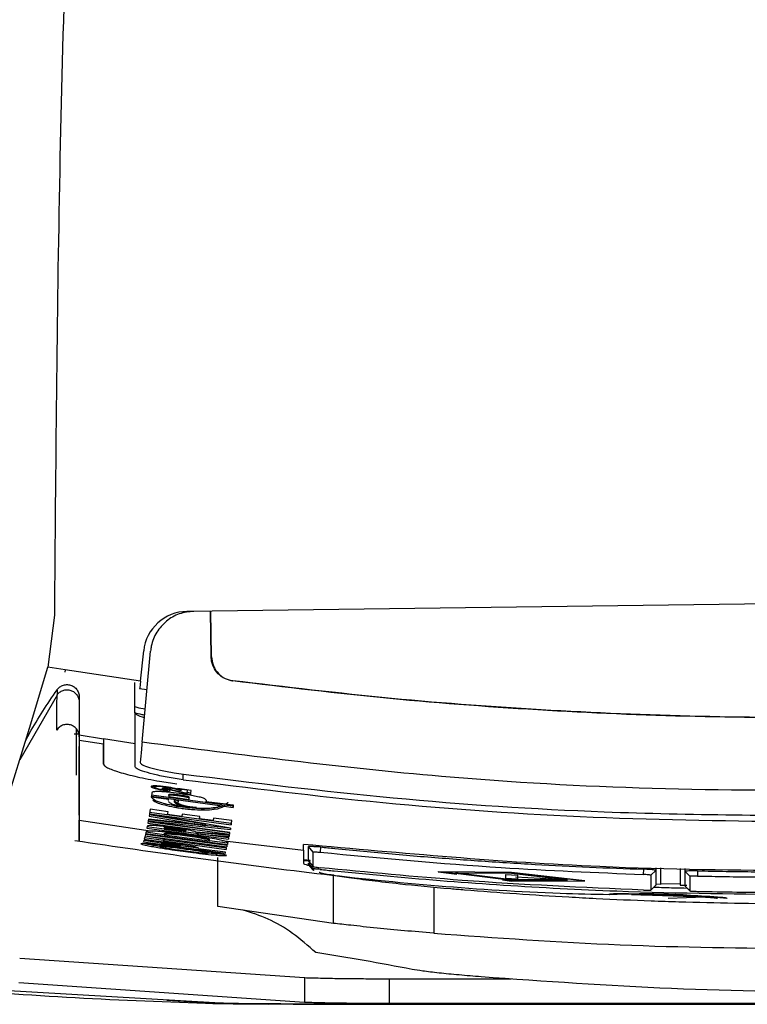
# Model space of a CAD drawing. Extents: x 106 to 315, y 19 to 260.
# Tile 101 of 132: x 200.43 to 208.93, y 204.66 to 216.15. Entities that reach past the tile are written whole.
import ezdxf

# ---------------------------------------------------------------- set-up
doc = ezdxf.new("R2010")
doc.units = 0
doc.layers.get('0').update_dxf_attribs({"linetype": 'CONTINUOUS'})

msp = doc.modelspace()

# ---------------------------------------------------------------- linework, layer by layer
at = {"color": 7, "linetype": 'CONTINUOUS'}
for p, q in [((218.12, 209.45), (202.384, 209.244)), ((200.762, 208.593), (200.841, 209.2)), ((202.668, 208.712), (202.66, 209.248)), ((202.671, 208.715), (202.664, 209.248)), ((201.841, 208.43), (201.879, 208.784)), ((201.86, 207.717), (201.959, 208.779)), ((202.671, 208.715), (202.668, 208.712)), ((200.547, 207.88), (200.761, 208.593)), ((200.962, 208.562), (200.761, 208.593)), ((201.841, 208.43), (200.962, 208.562)), ((201.779, 207.699), (201.776, 208.413)), ((202.917, 208.432), (202.92, 208.435)), ((200.867, 208.267), (200.432, 207.511)), ((200.867, 208.328), (200.867, 208.267)), ((201.126, 208.245), (201.126, 207.803)), ((201.126, 208.245), (201.126, 208.184)), ((201.917, 208.328), (201.832, 208.34)), ((200.269, 206.987), (200.547, 207.88)), ((201.069, 207.814), (201.109, 207.814)), ((201.109, 207.814), (201.115, 207.813)), ((201.126, 207.803), (201.408, 207.758)), ((201.126, 207.803), (201.126, 207.742)), ((201.126, 207.78), (201.126, 207.665)), ((201.126, 207.742), (201.408, 207.697)), ((201.408, 207.758), (201.408, 207.757)), ((201.408, 207.758), (201.408, 207.697)), ((201.408, 207.757), (201.409, 207.462)), ((201.779, 207.699), (201.408, 207.757)), ((201.409, 207.467), (201.408, 207.697)), ((201.78, 207.431), (201.779, 207.699)), ((201.409, 207.462), (201.409, 207.467)), ((201.974, 207.124), (201.969, 207.085)), ((202.796, 206.986), (201.969, 207.099)), ((202.007, 207.207), (202.007, 207.192)), ((202.115, 207.181), (202.115, 207.172)), ((202.134, 207.179), (202.134, 207.174)), ((202.134, 207.173), (202.134, 207.173)), ((202.153, 207.164), (202.134, 207.167)), ((202.139, 207.156), (202.141, 207.167)), ((202.14, 207.178), (202.14, 207.173)), ((202.141, 207.172), (202.141, 207.167)), ((202.18, 207.161), (202.153, 207.164)), ((202.153, 207.164), (202.153, 207.15)), ((202.153, 207.15), (202.18, 207.146)), ((202.162, 207.169), (202.165, 207.168)), ((202.165, 207.174), (202.165, 207.168)), ((202.172, 207.096), (202.172, 207.101)), ((202.172, 207.101), (202.172, 207.086)), ((202.172, 207.096), (202.172, 207.082)), ((202.181, 207.171), (202.18, 207.161)), ((202.18, 207.146), (202.182, 207.164)), ((202.18, 207.161), (202.18, 207.146)), ((202.182, 207.17), (202.182, 207.164)), ((202.182, 207.164), (202.427, 207.107)), ((202.2, 207.166), (202.387, 207.122)), ((202.2, 207.166), (202.2, 207.166)), ((202.314, 207.15), (202.25, 207.167)), ((202.276, 207.176), (202.275, 207.168)), ((202.432, 207.154), (202.276, 207.176)), ((202.276, 207.175), (202.314, 207.164)), ((202.296, 207.103), (202.296, 207.088)), ((202.314, 207.164), (202.315, 207.17)), ((202.316, 207.165), (202.314, 207.15)), ((202.314, 207.164), (202.314, 207.15)), ((202.316, 207.17), (202.316, 207.165)), ((202.391, 207.155), (202.316, 207.165)), ((202.387, 207.122), (202.391, 207.155)), ((202.427, 207.122), (202.388, 207.131)), ((202.391, 207.16), (202.391, 207.155)), ((202.427, 207.107), (202.432, 207.154)), ((202.43, 207.154), (202.427, 207.122)), ((202.427, 207.122), (202.427, 207.107)), ((202.168, 207.048), (201.968, 207.076)), ((201.968, 207.076), (201.97, 207.071)), ((201.969, 207.085), (202.796, 206.972)), ((202.166, 207.048), (202.166, 207.036)), ((202.168, 207.036), (202.168, 207.048)), ((202.172, 207.086), (202.172, 207.082)), ((202.172, 207.082), (202.41, 207.049)), ((202.281, 207.032), (202.238, 207.038)), ((202.266, 207.009), (202.266, 206.995)), ((202.28, 207.032), (202.28, 207.017)), ((202.283, 207.017), (202.281, 207.032)), ((202.41, 207.049), (202.41, 207.053)), ((202.61, 207.022), (202.611, 207.037)), ((202.61, 207.036), (202.61, 207.022)), ((202.838, 206.992), (202.61, 207.022)), ((202.796, 206.986), (202.796, 206.972)), ((202.82, 206.983), (202.796, 206.976)), ((202.923, 206.97), (202.82, 206.983)), ((202.82, 206.983), (202.82, 206.968)), ((202.848, 207), (202.848, 206.991)), ((202.926, 206.981), (202.848, 206.991)), ((202.86, 207.011), (202.857, 207.01)), ((202.86, 207.011), (202.86, 207.01)), ((202.923, 206.955), (202.926, 206.981)), ((202.924, 206.981), (202.923, 206.97)), ((201.946, 206.876), (201.942, 206.853)), ((202.473, 206.778), (201.942, 206.867)), ((202.894, 206.714), (201.946, 206.876)), ((201.955, 206.933), (201.947, 206.882)), ((202.9, 206.768), (201.947, 206.897)), ((201.947, 206.882), (202.9, 206.753)), ((202.163, 206.903), (201.955, 206.933)), ((202.159, 206.874), (202.163, 206.903)), ((202.161, 206.903), (202.159, 206.888)), ((202.159, 206.888), (202.159, 206.874)), ((202.325, 206.851), (202.159, 206.874)), ((202.262, 206.969), (202.262, 206.955)), ((202.329, 206.878), (202.325, 206.851)), ((202.533, 206.851), (202.329, 206.878)), ((202.82, 206.968), (202.923, 206.955)), ((202.923, 206.97), (202.923, 206.955)), ((201.126, 206.858), (201.126, 206.562)), ((201.127, 206.808), (201.981, 206.679)), ((201.932, 206.791), (201.928, 206.772)), ((202.882, 206.657), (201.928, 206.786)), ((201.928, 206.772), (202.882, 206.643)), ((202.885, 206.662), (201.932, 206.791)), ((201.936, 206.818), (201.933, 206.797)), ((202.891, 206.713), (201.933, 206.811)), ((201.933, 206.797), (202.891, 206.699)), ((202.472, 206.758), (201.936, 206.818)), ((201.942, 206.853), (202.473, 206.764)), ((202.473, 206.778), (202.473, 206.764)), ((202.529, 206.823), (202.533, 206.851)), ((202.531, 206.851), (202.529, 206.838)), ((202.529, 206.838), (202.529, 206.823)), ((202.691, 206.802), (202.529, 206.823)), ((202.601, 206.758), (202.601, 206.744)), ((202.695, 206.831), (202.691, 206.802)), ((202.908, 206.804), (202.695, 206.831)), ((202.9, 206.753), (202.908, 206.804)), ((202.906, 206.804), (202.9, 206.768)), ((202.9, 206.768), (202.9, 206.753)), ((202.85, 206.51), (201.897, 206.64)), ((201.9, 206.639), (201.897, 206.625)), ((202.854, 206.51), (201.9, 206.639)), ((202.12, 206.636), (201.903, 206.665)), ((201.906, 206.664), (201.903, 206.651)), ((201.903, 206.651), (202.857, 206.521)), ((201.921, 206.732), (201.917, 206.713)), ((202.325, 206.672), (201.917, 206.727)), ((201.917, 206.713), (202.87, 206.583)), ((202.003, 206.678), (201.981, 206.679)), ((202.119, 206.715), (202.12, 206.718)), ((202.119, 206.715), (202.119, 206.7)), ((202.12, 206.704), (202.119, 206.7)), ((202.119, 206.7), (202.371, 206.665)), ((202.12, 206.718), (202.12, 206.704)), ((202.12, 206.65), (202.12, 206.652)), ((202.12, 206.652), (202.12, 206.638)), ((202.12, 206.65), (202.12, 206.635)), ((202.12, 206.638), (202.12, 206.635)), ((202.12, 206.635), (202.647, 206.564)), ((202.254, 206.71), (202.254, 206.696)), ((202.371, 206.669), (202.371, 206.684)), ((202.371, 206.665), (202.371, 206.669)), ((202.87, 206.598), (202.371, 206.666)), ((202.88, 206.635), (202.492, 206.667)), ((202.876, 206.629), (202.5, 206.663)), ((202.5, 206.663), (202.5, 206.648)), ((202.873, 206.6), (202.5, 206.648)), ((202.5, 206.648), (202.876, 206.615)), ((202.876, 206.615), (202.88, 206.635)), ((202.878, 206.635), (202.876, 206.629)), ((202.882, 206.643), (202.885, 206.662)), ((202.882, 206.657), (202.882, 206.643)), ((202.891, 206.699), (202.894, 206.714)), ((202.891, 206.713), (202.891, 206.699)), ((202.084, 206.538), (201.876, 206.567)), ((201.88, 206.564), (201.876, 206.552)), ((201.876, 206.552), (202.829, 206.422)), ((201.895, 206.618), (201.886, 206.585)), ((201.886, 206.585), (202.111, 206.553)), ((202.111, 206.567), (201.89, 206.599)), ((202.12, 206.586), (201.895, 206.618)), ((201.897, 206.625), (202.85, 206.496)), ((202.084, 206.547), (202.085, 206.549)), ((202.084, 206.547), (202.084, 206.533)), ((202.085, 206.535), (202.084, 206.533)), ((202.084, 206.533), (202.309, 206.501)), ((202.085, 206.549), (202.085, 206.535)), ((202.114, 206.577), (202.111, 206.567)), ((202.111, 206.567), (202.111, 206.553)), ((202.111, 206.553), (202.114, 206.563)), ((202.114, 206.577), (202.114, 206.563)), ((202.114, 206.563), (202.842, 206.465)), ((202.118, 206.575), (202.12, 206.586)), ((202.118, 206.586), (202.118, 206.575)), ((202.846, 206.478), (202.118, 206.575)), ((202.388, 206.633), (202.388, 206.619)), ((202.647, 206.564), (202.648, 206.566)), ((202.857, 206.536), (202.647, 206.564)), ((202.648, 206.567), (202.648, 206.581)), ((202.791, 206.569), (202.776, 206.573)), ((202.791, 206.569), (203.745, 206.457)), ((202.86, 206.551), (202.857, 206.536)), ((202.857, 206.521), (202.86, 206.537)), ((202.857, 206.536), (202.857, 206.521)), ((202.87, 206.583), (202.873, 206.6)), ((202.871, 206.6), (202.87, 206.598)), ((202.87, 206.598), (202.87, 206.583)), ((202.876, 206.629), (202.876, 206.615)), ((203.745, 206.457), (203.745, 206.524)), ((202.066, 206.499), (201.988, 206.512)), ((201.988, 206.512), (201.988, 206.497)), ((202.066, 206.513), (202.066, 206.498)), ((202.066, 206.513), (202.066, 206.499)), ((202.518, 206.479), (202.306, 206.508)), ((202.309, 206.501), (202.31, 206.503)), ((202.31, 206.504), (202.31, 206.518)), ((202.518, 206.473), (202.519, 206.477)), ((202.833, 206.432), (202.518, 206.473)), ((202.625, 206.422), (202.625, 206.437)), ((202.8, 206.407), (202.726, 206.412)), ((202.726, 206.412), (202.726, 206.398)), ((202.829, 206.422), (202.833, 206.432)), ((202.829, 206.432), (202.829, 206.422)), ((202.842, 206.479), (202.842, 206.465)), ((202.842, 206.465), (202.846, 206.478)), ((202.85, 206.496), (202.854, 206.51)), ((202.85, 206.51), (202.85, 206.496)), ((203.745, 206.457), (203.745, 206.303)), ((203.859, 206.434), (203.802, 206.497)), ((203.945, 206.493), (203.939, 206.432)), ((202.746, 205.797), (202.746, 206.369)), ((203.823, 206.337), (203.745, 206.344)), ((203.825, 206.327), (203.745, 206.333)), ((203.802, 206.327), (203.859, 206.264)), ((203.802, 206.327), (203.859, 206.264)), ((203.802, 206.299), (203.802, 206.306)), ((203.802, 206.299), (203.859, 206.236)), ((203.802, 206.288), (203.802, 206.299)), ((203.859, 206.225), (203.802, 206.288)), ((203.802, 206.288), (203.806, 206.283)), ((203.871, 206.219), (203.859, 206.225)), ((205.317, 206.206), (206.174, 206.199)), ((205.317, 206.206), (205.317, 206.203)), ((205.57, 206.181), (205.317, 206.204)), ((206.174, 206.196), (205.317, 206.203)), ((205.317, 206.203), (205.534, 206.176)), ((206.174, 206.108), (205.519, 206.19)), ((206.174, 206.183), (205.519, 206.187)), ((205.519, 206.187), (206.174, 206.106)), ((206.174, 206.199), (207.031, 206.099)), ((206.174, 206.199), (206.174, 206.196)), ((207.031, 206.096), (206.174, 206.196)), ((206.829, 206.106), (206.174, 206.183)), ((207.715, 206.172), (207.717, 206.233)), ((207.86, 206.218), (207.802, 206.163)), ((207.86, 206.249), (207.86, 206.218)), ((207.917, 206.054), (207.917, 206.25)), ((208.145, 206.243), (208.145, 206.047)), ((208.202, 206.208), (208.202, 206.242)), ((208.26, 206.15), (208.202, 206.208)), ((208.345, 206.215), (208.344, 206.154)), ((204.095, 205.601), (204.095, 206.173)), ((206.07, 206.108), (206.174, 206.095)), ((206.102, 206.171), (206.245, 206.162)), ((206.102, 206.171), (206.102, 206.169)), ((206.102, 206.169), (206.102, 206.126)), ((206.245, 206.16), (206.102, 206.169)), ((206.245, 206.118), (206.102, 206.126)), ((206.829, 206.108), (206.174, 206.108)), ((206.174, 206.108), (206.174, 206.106)), ((206.174, 206.106), (206.829, 206.106)), ((206.174, 206.095), (207.031, 206.096)), ((206.654, 206.117), (206.222, 206.139)), ((206.245, 206.162), (206.245, 206.16)), ((206.245, 206.16), (206.245, 206.118)), ((207.031, 206.099), (207.031, 206.096)), ((208.145, 206.057), (207.917, 206.063)), ((207.802, 205.99), (207.86, 206.046)), ((207.802, 205.99), (207.86, 206.046)), ((207.917, 206.054), (207.86, 206.057)), ((208.145, 206.047), (208.221, 206.046)), ((208.202, 206.036), (208.26, 205.977)), ((207.312, 205.939), (207.312, 205.935)), ((208.431, 205.907), (207.574, 205.936)), ((208.431, 205.907), (208.002, 205.892)), ((208.431, 205.908), (208.431, 205.907)), ((208.693, 205.891), (208.693, 205.893)), ((204.095, 205.601), (202.746, 205.797)), ((200.431, 205.194), (203.756, 204.967)), ((200.422, 204.909), (203.756, 204.682)), ((203.756, 204.967), (203.756, 204.682)), ((204.746, 204.955), (206.168, 204.955)), ((204.746, 204.955), (204.746, 204.669)), ((202.775, 204.668), (199.554, 204.855)), ((202.149, 204.704), (202.613, 204.675)), ((202.613, 204.675), (202.8, 204.668)), ((202.8, 204.668), (202.841, 204.667)), ((203.624, 204.658), (210.269, 204.658)), ((210.269, 204.659), (203.641, 204.659)), ((204.746, 204.669), (210.269, 204.669))]:
    msp.add_line(p, q, dxfattribs=at)
at = {"color": 8, "linetype": 'CONTINUOUS'}
for p, q in [((200.962, 208.562), (200.959, 208.535)), ((201.115, 207.834), (201.115, 207.813)), ((202.34, 207.279), (202.34, 207.345)), ((205.265, 206.022), (205.265, 205.486)), ((202.775, 204.668), (202.775, 204.669))]:
    msp.add_line(p, q, dxfattribs=at)
at = {"color": 7, "linetype": 'CONTINUOUS', "flags": 128}
for points in [[(201.841, 208.43), (201.833, 208.35), (201.832, 208.34)], [(210.269, 204.656), (206.93, 204.656), (203.591, 204.656)]]:
    msp.add_lwpolyline(points, dxfattribs=at)
at = {"color": 7, "linetype": 'CONTINUOUS'}
for centre, radius, start, end in [((202.39, 208.73), 0.514, 90.75, 173.9618), ((207.725, 197.302), 8.643, 83.5685, 92.679)]:
    msp.add_arc(centre, radius, start, end, dxfattribs=at)
for points, knots in [([(200.269, 207.598), (200.269, 208.089), (200.268, 209.116), (200.266, 210.701), (200.266, 212.344), (200.268, 213.954), (200.274, 215.669), (200.286, 217.187), (200.304, 218.641), (200.323, 219.859), (200.351, 221.176), (200.386, 222.474), (200.427, 223.74), (200.461, 224.557), (200.477, 224.951)], [0, 0, 0, 0, 0.087078, 0.182182, 0.279069, 0.375116, 0.46266, 0.57664, 0.636918, 0.712584, 0.785178, 0.861783, 0.933388, 1, 1, 1, 1]), ([(200.841, 209.2), (200.854, 210.928), (200.881, 214.36), (201.045, 219.468), (201.242, 222.844), (201.34, 224.519)], [0, 0, 0, 0, 0.338255, 0.671539, 1, 1, 1, 1]), ([(202.464, 209.245), (202.406, 209.239), (202.291, 209.226), (202.139, 209.136), (202.024, 209.005), (201.971, 208.877), (201.961, 208.799), (201.959, 208.779)], [0, 0, 0, 0, 0.228515, 0.457001, 0.686326, 0.917121, 1, 1, 1, 1]), ([(202.917, 208.432), (202.886, 208.44), (202.823, 208.454), (202.745, 208.514), (202.69, 208.593), (202.67, 208.664), (202.668, 208.704), (202.668, 208.712)], [0, 0, 0, 0, 0.234714, 0.469406, 0.70476, 0.941344, 1, 1, 1, 1]), ([(202.671, 208.715), (202.675, 208.682), (202.682, 208.618), (202.732, 208.533), (202.806, 208.47), (202.874, 208.442), (202.913, 208.436), (202.92, 208.435)], [0, 0, 0, 0, 0.236105, 0.472207, 0.708304, 0.944401, 1, 1, 1, 1]), ([(217.608, 208.627), (217.008, 208.539), (215.808, 208.364), (213.995, 208.181), (212.174, 208.057), (210.337, 207.998), (208.489, 208.004), (206.631, 208.078), (204.773, 208.214), (203.538, 208.361), (202.92, 208.435)], [0, 0, 0, 0, 0.1234224, 0.2468448, 0.3708811, 0.4949173, 0.6208617, 0.7468062, 0.8734031, 1, 1, 1, 1]), ([(200.867, 208.328), (200.877, 208.34), (200.898, 208.365), (200.943, 208.386), (200.991, 208.392), (201.038, 208.382), (201.079, 208.356), (201.11, 208.318), (201.125, 208.279), (201.126, 208.254), (201.126, 208.245)], [0, 0, 0, 0, 0.133234, 0.266504, 0.398177, 0.530174, 0.660365, 0.794313, 0.926775, 1, 1, 1, 1]), ([(210.271, 208.005), (209.659, 208.003), (208.433, 208), (206.593, 208.078), (204.752, 208.213), (203.529, 208.359), (202.917, 208.432)], [0, 0, 0, 0, 0.24921, 0.498733, 0.749207, 1, 1, 1, 1]), ([(200.505, 207.745), (200.519, 207.771), (200.628, 207.972), (200.755, 208.163), (200.867, 208.328)], [0, 0, 0, 0, 0.129398, 1, 1, 1, 1]), ([(200.864, 207.859), (200.864, 207.932), (200.865, 208.073), (200.867, 208.155), (200.867, 208.267), (200.867, 208.267)], [0, 0, 0, 0, 0.5174795, 0.9999939, 1, 1, 1, 1]), ([(200.867, 208.267), (200.876, 208.279), (200.896, 208.302), (200.937, 208.323), (200.982, 208.331), (201.028, 208.324), (201.069, 208.303), (201.101, 208.271), (201.122, 208.23), (201.125, 208.199), (201.126, 208.184)], [0, 0, 0, 0, 0.125093, 0.249781, 0.374807, 0.499611, 0.624615, 0.749521, 0.874385, 1, 1, 1, 1]), ([(201.896, 208.102), (201.863, 208.108), (201.817, 208.117), (201.786, 208.126), (201.777, 208.128)], [0, 0, 0, 0, 0.720605, 1, 1, 1, 1]), ([(201.887, 208.003), (201.879, 208.005), (201.826, 208.02), (201.785, 208.042), (201.78, 208.057), (201.778, 208.063)], [0, 0, 0, 0, 0.094453, 0.652703, 1, 1, 1, 1]), ([(201.126, 207.78), (201.125, 207.797), (201.122, 207.829), (201.097, 207.873), (201.06, 207.906), (201.014, 207.924), (200.966, 207.926), (200.919, 207.912), (200.885, 207.888), (200.87, 207.867), (200.864, 207.859)], [0, 0, 0, 0, 0.133069, 0.266162, 0.39868, 0.530023, 0.660283, 0.790032, 0.920047, 1, 1, 1, 1]), ([(201.093, 207.62), (201.094, 207.689), (201.094, 207.759), (201.094, 207.871), (201.094, 207.872)], [0, 0, 0, 0, 0.9899778, 1, 1, 1, 1]), ([(201.126, 207.742), (201.126, 207.541), (201.126, 207.14), (201.126, 206.919), (201.126, 206.808)], [0, 0, 0, 0, 0.499603, 1, 1, 1, 1]), ([(201.86, 207.717), (201.858, 207.689), (201.85, 207.606), (201.843, 207.53), (201.838, 207.479)], [0, 0, 0, 0, 0.338713, 1, 1, 1, 1]), ([(210.282, 207.151), (209.46, 207.152), (207.817, 207.153), (205.003, 207.313), (203.024, 207.567), (201.86, 207.717)], [0, 0, 0, 0, 0.291747, 0.583494, 1, 1, 1, 1]), ([(201.093, 207.33), (201.093, 207.339), (201.093, 207.359), (201.094, 207.366), (201.094, 207.394), (201.094, 207.432), (201.094, 207.482), (201.094, 207.543), (201.093, 207.594), (201.093, 207.62)], [0, 0, 0, 0, 0.137138, 0.281083, 0.424995, 0.569097, 0.713451, 0.85708, 1, 1, 1, 1]), ([(201.126, 207.101), (201.126, 207.175), (201.126, 207.321), (201.126, 207.551), (201.126, 207.665)], [0, 0, 0, 0, 0.502504, 1, 1, 1, 1]), ([(201.409, 207.462), (201.411, 207.456), (201.416, 207.443), (201.453, 207.419), (201.511, 207.394), (201.591, 207.367), (201.688, 207.34), (201.802, 207.312), (201.929, 207.286), (202.083, 207.257), (202.199, 207.24), (202.267, 207.23)], [0, 0, 0, 0, 0.106235, 0.212462, 0.3186796, 0.4248962, 0.5311074, 0.6373191, 0.7435331, 0.8497505, 1, 1, 1, 1]), ([(201.838, 207.479), (201.843, 207.471), (201.854, 207.455), (201.941, 207.423), (202.071, 207.39), (202.214, 207.363), (202.307, 207.349), (202.342, 207.344)], [0, 0, 0, 0, 0.2169912, 0.4339704, 0.6510096, 0.8668943, 1, 1, 1, 1]), ([(202.34, 207.279), (202.277, 207.288), (202.149, 207.308), (201.983, 207.343), (201.855, 207.38), (201.786, 207.411), (201.782, 207.426), (201.78, 207.431)], [0, 0, 0, 0, 0.212466, 0.425266, 0.63143, 0.858419, 1, 1, 1, 1]), ([(202.342, 207.344), (203.158, 207.244), (204.791, 207.045), (207.442, 206.869), (209.276, 206.862), (210.286, 206.859)], [0, 0, 0, 0, 0.309468, 0.619606, 1, 1, 1, 1]), ([(202.34, 207.279), (203.116, 207.183), (204.707, 206.987), (207.129, 206.82), (208.774, 206.798), (209.597, 206.787)], [0, 0, 0, 0, 0.322101, 0.660692, 1, 1, 1, 1]), ([(201.126, 206.863), (201.126, 206.868), (201.126, 206.878), (201.126, 207.023), (201.126, 207.101)], [0, 0, 0, 0, 0.462143, 1, 1, 1, 1]), ([(202.016, 207.207), (202.007, 207.207), (201.985, 207.207), (201.969, 207.203), (201.967, 207.2), (201.966, 207.198)], [0, 0, 0, 0, 0.285005, 0.711525, 1, 1, 1, 1]), ([(201.966, 207.198), (201.966, 207.196), (201.968, 207.192), (201.983, 207.184), (202.006, 207.178), (202.015, 207.175)], [0, 0, 0, 0, 0.278161, 0.732317, 1, 1, 1, 1]), ([(202.292, 207.117), (202.249, 207.123), (202.178, 207.132), (202.087, 207.14), (202.023, 207.141), (201.982, 207.136), (201.977, 207.128), (201.974, 207.124)], [0, 0, 0, 0, 0.241221, 0.402356, 0.563964, 0.759996, 1, 1, 1, 1]), ([(202.007, 207.192), (202.001, 207.194), (201.986, 207.198), (201.98, 207.202), (201.977, 207.204)], [0, 0, 0, 0, 0.413528, 1, 1, 1, 1]), ([(202.14, 207.19), (202.124, 207.192), (202.095, 207.196), (202.057, 207.199), (202.029, 207.2), (202.011, 207.197), (202.008, 207.194), (202.007, 207.192)], [0, 0, 0, 0, 0.216715, 0.390355, 0.564286, 0.776086, 1, 1, 1, 1]), ([(202.007, 207.192), (202.009, 207.189), (202.011, 207.184), (202.038, 207.176), (202.073, 207.168), (202.109, 207.161), (202.132, 207.158), (202.139, 207.156)], [0, 0, 0, 0, 0.323256, 0.50251, 0.682347, 0.90597, 1, 1, 1, 1]), ([(202.015, 207.175), (202.026, 207.173), (202.052, 207.166), (202.101, 207.158), (202.137, 207.152), (202.153, 207.15)], [0, 0, 0, 0, 0.281404, 0.686624, 1, 1, 1, 1]), ([(202.141, 207.195), (202.129, 207.196), (202.098, 207.201), (202.053, 207.205), (202.027, 207.206), (202.016, 207.207)], [0, 0, 0, 0, 0.2677499, 0.6765509, 1, 1, 1, 1]), ([(202.093, 207.179), (202.093, 207.18), (202.094, 207.181), (202.098, 207.181), (202.104, 207.181), (202.107, 207.181)], [0, 0, 0, 0, 0.271397, 0.697213, 1, 1, 1, 1]), ([(202.115, 207.172), (202.112, 207.173), (202.104, 207.174), (202.097, 207.177), (202.093, 207.178), (202.093, 207.179), (202.093, 207.179)], [0, 0, 0, 0, 0.244262, 0.562639, 0.884098, 1, 1, 1, 1]), ([(202.107, 207.181), (202.109, 207.181), (202.116, 207.181), (202.128, 207.18), (202.136, 207.178), (202.14, 207.178)], [0, 0, 0, 0, 0.266108, 0.679358, 1, 1, 1, 1]), ([(202.141, 207.167), (202.138, 207.168), (202.134, 207.168), (202.125, 207.17), (202.119, 207.171), (202.115, 207.172)], [0, 0, 0, 0, 0.257114, 0.514387, 1, 1, 1, 1]), ([(202.14, 207.173), (202.139, 207.174), (202.137, 207.174), (202.136, 207.174), (202.135, 207.174), (202.135, 207.174), (202.135, 207.174), (202.135, 207.174), (202.135, 207.174), (202.135, 207.174), (202.134, 207.174), (202.134, 207.174), (202.134, 207.174)], [0, 0, 0, 0, 0.242394, 0.485092, 0.505378, 0.517299, 0.525935, 0.534622, 0.548695, 0.61681, 0.888915, 1, 1, 1, 1]), ([(202.134, 207.174), (202.134, 207.174), (202.134, 207.174), (202.134, 207.173), (202.134, 207.173), (202.134, 207.173)], [0, 0, 0, 0, 0.499286, 0.74821, 1, 1, 1, 1]), ([(202.134, 207.173), (202.134, 207.173), (202.134, 207.173), (202.134, 207.173), (202.134, 207.173), (202.134, 207.173)], [0, 0, 0, 0, 0.287368, 0.554354, 1, 1, 1, 1]), ([(202.134, 207.173), (202.134, 207.173), (202.134, 207.173), (202.134, 207.173), (202.134, 207.173), (202.135, 207.173), (202.135, 207.173), (202.135, 207.173)], [0, 0, 0, 0, 0.015376, 0.038225, 0.127505, 0.483651, 1, 1, 1, 1]), ([(202.135, 207.173), (202.137, 207.173), (202.142, 207.172), (202.151, 207.17), (202.158, 207.169), (202.162, 207.169)], [0, 0, 0, 0, 0.207013, 0.600136, 1, 1, 1, 1]), ([(202.25, 207.167), (202.241, 207.17), (202.222, 207.175), (202.185, 207.183), (202.155, 207.188), (202.14, 207.19)], [0, 0, 0, 0, 0.329175, 0.661602, 1, 1, 1, 1]), ([(202.14, 207.178), (202.146, 207.177), (202.161, 207.175), (202.181, 207.171), (202.194, 207.168), (202.2, 207.166)], [0, 0, 0, 0, 0.2664238, 0.6599046, 1, 1, 1, 1]), ([(202.165, 207.168), (202.162, 207.169), (202.157, 207.17), (202.149, 207.172), (202.144, 207.173), (202.14, 207.173), (202.14, 207.173)], [0, 0, 0, 0, 0.370025, 0.675696, 0.919361, 1, 1, 1, 1]), ([(202.275, 207.168), (202.266, 207.17), (202.243, 207.176), (202.199, 207.186), (202.159, 207.192), (202.141, 207.195)], [0, 0, 0, 0, 0.25186, 0.658008, 1, 1, 1, 1]), ([(202.172, 207.101), (202.173, 207.103), (202.173, 207.107), (202.183, 207.111), (202.199, 207.112), (202.224, 207.111), (202.258, 207.108), (202.283, 207.104), (202.296, 207.103)], [0, 0, 0, 0, 0.303469, 0.464306, 0.584232, 0.705116, 0.841422, 1, 1, 1, 1]), ([(202.296, 207.088), (202.279, 207.09), (202.252, 207.094), (202.217, 207.097), (202.195, 207.098), (202.174, 207.096), (202.173, 207.091), (202.173, 207.087), (202.172, 207.086)], [0, 0, 0, 0, 0.2071044, 0.3225492, 0.4388189, 0.5723877, 0.9248419, 1, 1, 1, 1]), ([(202.611, 207.037), (202.609, 207.042), (202.606, 207.052), (202.559, 207.069), (202.496, 207.084), (202.404, 207.101), (202.335, 207.111), (202.292, 207.117)], [0, 0, 0, 0, 0.28083, 0.446146, 0.612545, 0.763174, 1, 1, 1, 1]), ([(202.296, 207.103), (202.315, 207.1), (202.344, 207.096), (202.377, 207.089), (202.397, 207.083), (202.41, 207.077), (202.409, 207.073), (202.409, 207.071)], [0, 0, 0, 0, 0.253598, 0.384133, 0.514992, 0.698123, 1, 1, 1, 1]), ([(202.262, 206.969), (202.224, 206.976), (202.148, 206.991), (202.053, 207.017), (201.975, 207.051), (201.973, 207.072), (201.971, 207.085)], [0, 0, 0, 0, 0.150845, 0.301395, 0.54725, 1, 1, 1, 1]), ([(201.984, 207.04), (201.999, 207.029), (202.023, 207.012), (202.119, 206.984), (202.203, 206.965), (202.254, 206.956), (202.262, 206.955)], [0, 0, 0, 0, 0.451894, 0.702008, 0.954279, 1, 1, 1, 1]), ([(202.294, 206.97), (202.274, 206.975), (202.222, 206.987), (202.181, 207.007), (202.173, 207.019), (202.168, 207.026)], [0, 0, 0, 0, 0.2130446, 0.5381202, 1, 1, 1, 1]), ([(202.238, 207.038), (202.237, 207.034), (202.236, 207.027), (202.235, 207.014), (202.254, 207.002), (202.266, 206.995)], [0, 0, 0, 0, 0.280282, 0.560671, 1, 1, 1, 1]), ([(202.266, 207.009), (202.257, 207.014), (202.241, 207.023), (202.239, 207.03), (202.237, 207.034)], [0, 0, 0, 0, 0.526843, 1, 1, 1, 1]), ([(202.291, 207), (202.29, 207), (202.277, 207.003), (202.271, 207.006), (202.266, 207.009)], [0, 0, 0, 0, 0.077534, 1, 1, 1, 1]), ([(202.266, 206.995), (202.277, 206.99), (202.294, 206.983), (202.335, 206.972), (202.369, 206.966), (202.403, 206.96), (202.434, 206.957), (202.458, 206.955), (202.471, 206.954), (202.476, 206.954)], [0, 0, 0, 0, 0.334359, 0.485731, 0.638653, 0.731178, 0.823902, 0.937473, 1, 1, 1, 1]), ([(202.337, 206.978), (202.324, 206.983), (202.295, 206.993), (202.288, 207), (202.284, 207.004)], [0, 0, 0, 0, 0.460718, 1, 1, 1, 1]), ([(202.41, 207.056), (202.41, 207.057), (202.41, 207.061), (202.403, 207.067), (202.379, 207.074), (202.351, 207.08), (202.322, 207.084), (202.303, 207.087), (202.296, 207.088)], [0, 0, 0, 0, 0.172093, 0.469189, 0.601803, 0.73478, 0.91441, 1, 1, 1, 1]), ([(202.857, 207.01), (202.856, 207.009), (202.853, 207.005), (202.847, 206.999), (202.842, 206.995), (202.838, 206.992)], [0, 0, 0, 0, 0.257246, 0.51447, 1, 1, 1, 1]), ([(202.848, 206.991), (202.849, 206.993), (202.852, 206.996), (202.856, 207.002), (202.859, 207.007), (202.86, 207.01)], [0, 0, 0, 0, 0.26127, 0.522518, 1, 1, 1, 1]), ([(202.86, 207.01), (202.86, 207.01), (202.86, 207.01), (202.86, 207.011), (202.86, 207.011), (202.86, 207.011)], [0, 0, 0, 0, 0.349983, 0.674891, 1, 1, 1, 1]), ([(202.765, 206.966), (202.749, 206.959), (202.717, 206.946), (202.62, 206.939), (202.516, 206.941), (202.432, 206.947), (202.35, 206.956), (202.294, 206.964), (202.267, 206.968), (202.262, 206.969)], [0, 0, 0, 0, 0.287657, 0.570802, 0.706805, 0.819886, 0.901693, 0.983979, 1, 1, 1, 1]), ([(202.262, 206.955), (202.284, 206.951), (202.328, 206.944), (202.405, 206.935), (202.495, 206.927), (202.61, 206.924), (202.745, 206.934), (202.79, 206.955), (202.82, 206.968)], [0, 0, 0, 0, 0.060002, 0.119813, 0.199323, 0.321145, 0.552788, 1, 1, 1, 1]), ([(202.796, 206.972), (202.755, 206.96), (202.7, 206.945), (202.568, 206.941), (202.492, 206.944), (202.436, 206.948), (202.383, 206.954), (202.338, 206.961), (202.31, 206.966), (202.297, 206.969), (202.294, 206.97)], [0, 0, 0, 0, 0.515313, 0.694757, 0.77988, 0.849137, 0.897279, 0.945636, 0.990834, 1, 1, 1, 1]), ([(202.476, 206.954), (202.482, 206.954), (202.488, 206.954), (202.495, 206.953), (202.495, 206.954), (202.495, 206.954), (202.495, 206.954), (202.495, 206.954), (202.495, 206.954), (202.495, 206.954), (202.495, 206.954), (202.494, 206.954), (202.492, 206.954), (202.485, 206.954), (202.466, 206.956), (202.438, 206.959), (202.404, 206.963), (202.376, 206.968), (202.353, 206.973), (202.343, 206.977), (202.337, 206.978)], [0, 0, 0, 0, 0.1201624, 0.1276814, 0.128625, 0.1288647, 0.1289674, 0.1290874, 0.1291766, 0.1293441, 0.1297592, 0.1314151, 0.1379809, 0.164167, 0.252811, 0.4314836, 0.5733552, 0.7158991, 0.8483866, 1, 1, 1, 1]), ([(201.126, 206.569), (201.126, 206.574), (201.126, 206.584), (201.126, 206.729), (201.126, 206.808)], [0, 0, 0, 0, 0.461719, 1, 1, 1, 1]), ([(202.601, 206.744), (202.582, 206.746), (202.552, 206.75), (202.509, 206.754), (202.484, 206.757), (202.472, 206.758)], [0, 0, 0, 0, 0.4331465, 0.7164947, 1, 1, 1, 1]), ([(202.601, 206.758), (202.583, 206.761), (202.552, 206.766), (202.509, 206.772), (202.485, 206.776), (202.473, 206.778)], [0, 0, 0, 0, 0.429941, 0.714861, 1, 1, 1, 1]), ([(202.473, 206.764), (202.482, 206.762), (202.508, 206.758), (202.551, 206.752), (202.584, 206.746), (202.601, 206.744)], [0, 0, 0, 0, 0.215361, 0.60759, 1, 1, 1, 1]), ([(201.981, 206.679), (201.967, 206.679), (201.933, 206.679), (201.909, 206.674), (201.907, 206.668), (201.906, 206.664)], [0, 0, 0, 0, 0.225306, 0.529153, 1, 1, 1, 1]), ([(201.988, 206.744), (201.971, 206.744), (201.934, 206.745), (201.923, 206.739), (201.921, 206.734), (201.921, 206.732)], [0, 0, 0, 0, 0.309956, 0.650435, 1, 1, 1, 1]), ([(202.223, 206.719), (202.2, 206.722), (202.145, 206.729), (202.058, 206.739), (202.012, 206.742), (201.988, 206.744)], [0, 0, 0, 0, 0.2575471, 0.6310565, 1, 1, 1, 1]), ([(202.392, 206.635), (202.332, 206.643), (202.225, 206.657), (202.088, 206.672), (202.03, 206.676), (202.003, 206.678)], [0, 0, 0, 0, 0.404324, 0.718408, 1, 1, 1, 1]), ([(202.12, 206.718), (202.121, 206.72), (202.122, 206.722), (202.137, 206.723), (202.157, 206.722), (202.187, 206.719), (202.221, 206.715), (202.245, 206.712), (202.254, 206.71)], [0, 0, 0, 0, 0.28963, 0.44612, 0.573286, 0.700764, 0.881729, 1, 1, 1, 1]), ([(202.254, 206.696), (202.235, 206.699), (202.206, 206.703), (202.168, 206.707), (202.143, 206.708), (202.123, 206.708), (202.121, 206.705), (202.12, 206.704)], [0, 0, 0, 0, 0.236867, 0.370619, 0.505318, 0.661456, 1, 1, 1, 1]), ([(202.12, 206.652), (202.122, 206.654), (202.126, 206.658), (202.161, 206.659), (202.21, 206.655), (202.284, 206.647), (202.345, 206.639), (202.384, 206.634), (202.388, 206.633)], [0, 0, 0, 0, 0.2793102, 0.4394982, 0.6013462, 0.7380225, 0.969965, 1, 1, 1, 1]), ([(202.388, 206.619), (202.35, 206.624), (202.29, 206.632), (202.213, 206.64), (202.163, 206.644), (202.126, 206.644), (202.123, 206.64), (202.12, 206.638)], [0, 0, 0, 0, 0.252464, 0.398663, 0.545752, 0.716732, 1, 1, 1, 1]), ([(202.492, 206.667), (202.482, 206.671), (202.464, 206.677), (202.402, 206.691), (202.323, 206.704), (202.26, 206.713), (202.223, 206.719)], [0, 0, 0, 0, 0.29756, 0.502602, 0.707556, 1, 1, 1, 1]), ([(202.254, 206.71), (202.271, 206.708), (202.298, 206.704), (202.331, 206.698), (202.353, 206.693), (202.37, 206.688), (202.371, 206.685), (202.371, 206.683)], [0, 0, 0, 0, 0.215146, 0.348912, 0.482864, 0.674442, 1, 1, 1, 1]), ([(202.371, 206.669), (202.371, 206.671), (202.37, 206.674), (202.346, 206.681), (202.322, 206.686), (202.291, 206.691), (202.268, 206.694), (202.254, 206.696)], [0, 0, 0, 0, 0.4023839, 0.5663832, 0.6975962, 0.8286004, 1, 1, 1, 1]), ([(202.776, 206.573), (202.754, 206.577), (202.702, 206.588), (202.587, 206.607), (202.476, 206.624), (202.41, 206.633), (202.392, 206.635)], [0, 0, 0, 0, 0.2406, 0.5569, 0.876059, 1, 1, 1, 1]), ([(201.076, 206.568), (202.016, 206.432), (203.896, 206.16), (205.983, 205.97), (207.124, 205.943), (207.314, 205.939)], [0, 0, 0, 0, 0.454487, 0.909078, 1, 1, 1, 1]), ([(201.998, 206.522), (201.974, 206.524), (201.912, 206.53), (201.858, 206.534), (201.85, 206.531), (201.846, 206.53)], [0, 0, 0, 0, 0.2694546, 0.7088762, 1, 1, 1, 1]), ([(201.846, 206.53), (201.848, 206.529), (201.853, 206.525), (201.902, 206.513), (201.963, 206.502), (201.988, 206.497)], [0, 0, 0, 0, 0.267099, 0.705307, 1, 1, 1, 1]), ([(201.933, 206.569), (201.919, 206.57), (201.892, 206.571), (201.882, 206.568), (201.88, 206.566), (201.88, 206.564)], [0, 0, 0, 0, 0.308172, 0.599041, 1, 1, 1, 1]), ([(201.988, 206.512), (201.964, 206.516), (201.923, 206.524), (201.903, 206.528), (201.895, 206.53)], [0, 0, 0, 0, 0.580727, 1, 1, 1, 1]), ([(202.209, 206.536), (202.167, 206.542), (202.091, 206.552), (201.993, 206.564), (201.952, 206.568), (201.933, 206.569)], [0, 0, 0, 0, 0.404021, 0.711898, 1, 1, 1, 1]), ([(202.353, 206.478), (202.319, 206.483), (202.231, 206.495), (202.104, 206.51), (202.03, 206.518), (201.998, 206.522)], [0, 0, 0, 0, 0.259088, 0.674791, 1, 1, 1, 1]), ([(202.198, 206.526), (202.182, 206.528), (202.157, 206.532), (202.126, 206.535), (202.105, 206.537), (202.087, 206.538), (202.085, 206.536), (202.085, 206.535)], [0, 0, 0, 0, 0.2095991, 0.3272501, 0.4452762, 0.6077864, 1, 1, 1, 1]), ([(202.31, 206.503), (202.31, 206.505), (202.31, 206.507), (202.288, 206.512), (202.268, 206.516), (202.238, 206.52), (202.214, 206.524), (202.198, 206.526)], [0, 0, 0, 0, 0.4355315, 0.5727862, 0.6876712, 0.8024648, 1, 1, 1, 1]), ([(202.48, 206.493), (202.466, 206.496), (202.436, 206.502), (202.357, 206.515), (202.276, 206.527), (202.224, 206.534), (202.209, 206.536)], [0, 0, 0, 0, 0.224271, 0.500534, 0.866398, 1, 1, 1, 1]), ([(202.388, 206.633), (202.427, 206.628), (202.488, 206.62), (202.563, 206.607), (202.612, 206.597), (202.645, 206.588), (202.647, 206.583), (202.648, 206.581)], [0, 0, 0, 0, 0.251908, 0.399513, 0.547977, 0.723821, 1, 1, 1, 1]), ([(202.648, 206.566), (202.647, 206.569), (202.645, 206.573), (202.611, 206.583), (202.563, 206.593), (202.487, 206.605), (202.427, 206.613), (202.388, 206.619)], [0, 0, 0, 0, 0.28583, 0.446315, 0.6084021, 0.7467115, 1, 1, 1, 1]), ([(202.86, 206.54), (202.86, 206.541), (202.86, 206.545), (202.85, 206.553), (202.819, 206.563), (202.791, 206.569), (202.791, 206.569)], [0, 0, 0, 0, 0.195306, 0.537267, 0.996226, 1, 1, 1, 1]), ([(209.597, 206.212), (208.8, 206.22), (206.845, 206.241), (204.898, 206.419), (203.745, 206.524)], [0, 0, 0, 0, 0.407869, 1, 1, 1, 1]), ([(201.988, 206.497), (202.013, 206.493), (202.077, 206.482), (202.199, 206.463), (202.296, 206.449), (202.339, 206.443)], [0, 0, 0, 0, 0.2582838, 0.67073, 1, 1, 1, 1]), ([(202.349, 206.468), (202.313, 206.473), (202.241, 206.483), (202.148, 206.494), (202.088, 206.5), (202.068, 206.5), (202.067, 206.499), (202.066, 206.499)], [0, 0, 0, 0, 0.259285, 0.519864, 0.746027, 0.939181, 1, 1, 1, 1]), ([(202.066, 206.499), (202.068, 206.497), (202.072, 206.495), (202.112, 206.487), (202.171, 206.477), (202.25, 206.464), (202.31, 206.456), (202.343, 206.451)], [0, 0, 0, 0, 0.189602, 0.379532, 0.565467, 0.768149, 1, 1, 1, 1]), ([(202.339, 206.443), (202.377, 206.438), (202.469, 206.426), (202.61, 206.409), (202.687, 206.401), (202.726, 206.398)], [0, 0, 0, 0, 0.2615277, 0.6259302, 1, 1, 1, 1]), ([(202.343, 206.451), (202.384, 206.446), (202.454, 206.436), (202.542, 206.426), (202.598, 206.421), (202.622, 206.421), (202.625, 206.422), (202.625, 206.422)], [0, 0, 0, 0, 0.293838, 0.502248, 0.711777, 0.896619, 1, 1, 1, 1]), ([(202.625, 206.422), (202.623, 206.423), (202.619, 206.426), (202.58, 206.434), (202.52, 206.444), (202.442, 206.456), (202.381, 206.464), (202.349, 206.468)], [0, 0, 0, 0, 0.190621, 0.381673, 0.566836, 0.767808, 1, 1, 1, 1]), ([(202.704, 206.426), (202.679, 206.43), (202.614, 206.44), (202.492, 206.459), (202.395, 206.472), (202.353, 206.478)], [0, 0, 0, 0, 0.2589255, 0.672001, 1, 1, 1, 1]), ([(202.519, 206.479), (202.519, 206.479), (202.519, 206.481), (202.515, 206.485), (202.493, 206.49), (202.48, 206.493)], [0, 0, 0, 0, 0.1929713, 0.5160158, 1, 1, 1, 1]), ([(202.726, 206.412), (202.702, 206.414), (202.673, 206.417), (202.633, 206.421), (202.627, 206.422)], [0, 0, 0, 0, 0.862338, 1, 1, 1, 1]), ([(202.845, 206.394), (202.844, 206.395), (202.839, 206.399), (202.791, 206.41), (202.729, 206.421), (202.704, 206.426)], [0, 0, 0, 0, 0.265297, 0.702337, 1, 1, 1, 1]), ([(203.945, 206.493), (203.931, 206.493), (203.9, 206.495), (203.858, 206.497), (203.825, 206.499), (203.805, 206.499), (203.803, 206.498), (203.802, 206.497)], [0, 0, 0, 0, 0.193578, 0.408796, 0.623454, 0.837638, 1, 1, 1, 1]), ([(203.802, 206.327), (203.802, 206.33), (203.802, 206.343), (203.802, 206.369), (203.802, 206.42), (203.802, 206.466), (203.802, 206.497)], [0, 0, 0, 0, 0.058295, 0.291477, 0.524658, 1, 1, 1, 1]), ([(203.859, 206.434), (203.861, 206.435), (203.864, 206.436), (203.885, 206.436), (203.911, 206.434), (203.93, 206.433), (203.939, 206.432)], [0, 0, 0, 0, 0.2796423, 0.5591996, 0.7795671, 1, 1, 1, 1]), ([(203.859, 206.264), (203.859, 206.291), (203.859, 206.34), (203.859, 206.405), (203.859, 206.434)], [0, 0, 0, 0, 0.559998, 1, 1, 1, 1]), ([(203.939, 206.432), (204.643, 206.365), (205.899, 206.247), (207.16, 206.195), (207.715, 206.172)], [0, 0, 0, 0, 0.5599979, 1, 1, 1, 1]), ([(203.945, 206.493), (204.001, 206.487), (204.279, 206.458), (204.668, 206.421), (205.224, 206.374), (205.67, 206.34), (206.116, 206.31), (206.55, 206.284), (207.083, 206.256), (207.506, 206.241), (207.717, 206.233)], [0, 0, 0, 0, 0.04431, 0.22155, 0.310169, 0.487411, 0.57603, 0.664649, 0.832313, 1, 1, 1, 1]), ([(202.726, 206.398), (202.745, 206.396), (202.78, 206.393), (202.829, 206.391), (202.839, 206.392), (202.845, 206.394)], [0, 0, 0, 0, 0.265535, 0.516015, 1, 1, 1, 1]), ([(203.813, 206.274), (203.801, 206.277), (203.752, 206.289), (203.748, 206.297), (203.745, 206.303)], [0, 0, 0, 0, 0.251419, 1, 1, 1, 1]), ([(203.828, 206.298), (203.828, 206.298), (203.816, 206.299), (203.806, 206.3), (203.804, 206.299), (203.802, 206.299)], [0, 0, 0, 0, 0.024752, 0.581818, 1, 1, 1, 1]), ([(203.804, 206.284), (203.814, 206.273), (203.833, 206.252), (203.852, 206.23), (203.862, 206.22)], [0, 0, 0, 0, 0.5, 1, 1, 1, 1]), ([(203.859, 206.264), (203.861, 206.263), (203.864, 206.262), (203.884, 206.258), (203.911, 206.254), (203.93, 206.252), (203.94, 206.251)], [0, 0, 0, 0, 0.280328, 0.559529, 0.779514, 1, 1, 1, 1]), ([(203.939, 206.231), (203.93, 206.232), (203.913, 206.234), (203.889, 206.235), (203.871, 206.237), (203.861, 206.237), (203.86, 206.236), (203.859, 206.236)], [0, 0, 0, 0, 0.207094, 0.413634, 0.62879, 0.840625, 1, 1, 1, 1]), ([(203.859, 206.236), (203.859, 206.235), (203.859, 206.233), (203.859, 206.229), (203.859, 206.226), (203.859, 206.225)], [0, 0, 0, 0, 0.300403, 0.600803, 1, 1, 1, 1]), ([(205.624, 205.99), (205.57, 205.994), (205.3, 206.016), (204.922, 206.053), (204.536, 206.098), (204.263, 206.134), (204.064, 206.166), (203.946, 206.187), (203.929, 206.195), (203.928, 206.195)], [0, 0, 0, 0, 0.064538, 0.324772, 0.490209, 0.658031, 0.825854, 0.991512, 1, 1, 1, 1]), ([(203.939, 206.231), (203.994, 206.225), (204.268, 206.197), (205.421, 206.087), (207.252, 205.963), (208.866, 205.944), (209.597, 205.936)], [0, 0, 0, 0, 0.02919, 0.145951, 0.613129, 1, 1, 1, 1]), ([(207.715, 205.989), (207.009, 206.02), (205.748, 206.076), (204.492, 206.198), (203.94, 206.251)], [0, 0, 0, 0, 0.559991, 1, 1, 1, 1]), ([(207.86, 206.218), (207.858, 206.219), (207.856, 206.221), (207.833, 206.225), (207.798, 206.229), (207.757, 206.232), (207.729, 206.232), (207.717, 206.233)], [0, 0, 0, 0, 0.19277, 0.406452, 0.621913, 0.837409, 1, 1, 1, 1]), ([(207.86, 206.218), (207.86, 206.214), (207.86, 206.196), (207.86, 206.154), (207.86, 206.099), (207.86, 206.063), (207.86, 206.046)], [0, 0, 0, 0, 0.054672, 0.273356, 0.636666, 1, 1, 1, 1]), ([(208.345, 206.215), (208.331, 206.215), (208.301, 206.215), (208.259, 206.214), (208.225, 206.212), (208.206, 206.21), (208.203, 206.209), (208.202, 206.208)], [0, 0, 0, 0, 0.191572, 0.405507, 0.619798, 0.83446, 1, 1, 1, 1]), ([(208.202, 206.036), (208.202, 206.038), (208.202, 206.052), (208.202, 206.084), (208.202, 206.127), (208.202, 206.172), (208.202, 206.196), (208.202, 206.208)], [0, 0, 0, 0, 0.056115, 0.280573, 0.640274, 0.820135, 1, 1, 1, 1]), ([(208.345, 206.215), (208.401, 206.214), (208.569, 206.21), (208.848, 206.206), (209.209, 206.202), (209.459, 206.201), (209.597, 206.201)], [0, 0, 0, 0, 0.133871, 0.401614, 0.669357, 1, 1, 1, 1]), ([(207.802, 206.163), (207.801, 206.164), (207.797, 206.166), (207.773, 206.168), (207.744, 206.17), (207.724, 206.171), (207.715, 206.172)], [0, 0, 0, 0, 0.27941, 0.558666, 0.779189, 1, 1, 1, 1]), ([(207.802, 206.163), (207.802, 206.14), (207.802, 206.103), (207.802, 206.058), (207.802, 206.022), (207.802, 206.001), (207.802, 205.99)], [0, 0, 0, 0, 0.339999, 0.56, 0.78, 1, 1, 1, 1]), ([(208.344, 206.154), (208.334, 206.154), (208.315, 206.154), (208.289, 206.154), (208.27, 206.153), (208.261, 206.151), (208.26, 206.15), (208.26, 206.15)], [0, 0, 0, 0, 0.2218782, 0.4439294, 0.6623443, 0.8760555, 1, 1, 1, 1]), ([(208.26, 205.977), (208.26, 205.98), (208.259, 205.993), (208.26, 206.025), (208.26, 206.078), (208.26, 206.126), (208.26, 206.15)], [0, 0, 0, 0, 0.056088, 0.280446, 0.64021, 1, 1, 1, 1]), ([(208.344, 206.154), (208.4, 206.153), (208.567, 206.149), (208.846, 206.145), (209.208, 206.141), (209.458, 206.14), (209.597, 206.14)], [0, 0, 0, 0, 0.133724, 0.401173, 0.668622, 1, 1, 1, 1]), ([(209.597, 205.827), (209.542, 205.827), (209.269, 205.828), (208.778, 205.833), (208.236, 205.846), (207.697, 205.864), (207.268, 205.883), (206.743, 205.911), (206.228, 205.943), (205.826, 205.974), (205.624, 205.99)], [0, 0, 0, 0, 0.040367, 0.201868, 0.363368, 0.444105, 0.605604, 0.686341, 0.843041, 1, 1, 1, 1]), ([(208.693, 205.893), (208.682, 205.896), (208.661, 205.902), (208.502, 205.913), (208.273, 205.923), (208.002, 205.933), (207.731, 205.941), (207.502, 205.945), (207.344, 205.945), (207.323, 205.941), (207.312, 205.939)], [0, 0, 0, 0, 0.125482, 0.250279, 0.375034, 0.500374, 0.625713, 0.750389, 0.875253, 1, 1, 1, 1]), ([(207.715, 205.989), (207.728, 205.989), (207.754, 205.988), (207.782, 205.988), (207.799, 205.989), (207.801, 205.99), (207.802, 205.99)], [0, 0, 0, 0, 0.279643, 0.559246, 0.779616, 1, 1, 1, 1]), ([(207.838, 206.025), (207.916, 206.022), (208.045, 206.017), (208.173, 206.015), (208.224, 206.014)], [0, 0, 0, 0, 0.604071, 1, 1, 1, 1]), ([(208.202, 206.036), (208.212, 206.026), (208.231, 206.006), (208.251, 205.986), (208.26, 205.977)], [0, 0, 0, 0, 0.499967, 1, 1, 1, 1]), ([(208.344, 205.971), (208.335, 205.971), (208.317, 205.972), (208.292, 205.973), (208.273, 205.974), (208.262, 205.976), (208.26, 205.977), (208.26, 205.977)], [0, 0, 0, 0, 0.202404, 0.404683, 0.61118, 0.828109, 1, 1, 1, 1]), ([(209.597, 205.957), (209.544, 205.957), (209.281, 205.957), (208.863, 205.961), (208.498, 205.968), (208.344, 205.971)], [0, 0, 0, 0, 0.12611, 0.630555, 1, 1, 1, 1]), ([(207.682, 205.935), (207.727, 205.934), (207.827, 205.932), (208.012, 205.926), (208.205, 205.92), (208.377, 205.912), (208.504, 205.904), (208.569, 205.898), (208.576, 205.894), (208.579, 205.893)], [0, 0, 0, 0, 0.124323, 0.28223, 0.437099, 0.592722, 0.750469, 0.903853, 1, 1, 1, 1]), ([(203.889, 205.259), (203.799, 205.338), (203.618, 205.497), (203.334, 205.662), (203.139, 205.724), (203.042, 205.754)], [0, 0, 0, 0, 0.331744, 0.66716, 1, 1, 1, 1]), ([(205.265, 205.486), (205.15, 205.496), (204.921, 205.515), (204.588, 205.547), (204.302, 205.577), (204.159, 205.594), (204.095, 205.601)], [0, 0, 0, 0, 0.252119, 0.500168, 0.775492, 1, 1, 1, 1]), ([(205.265, 205.486), (205.991, 205.434), (207.433, 205.329), (208.878, 205.314), (209.597, 205.306)], [0, 0, 0, 0, 0.503031, 1, 1, 1, 1]), ([(205.015, 205.063), (204.827, 205.098), (204.452, 205.169), (204.077, 205.229), (203.889, 205.259)], [0, 0, 0, 0, 0.499984, 1, 1, 1, 1]), ([(205.82, 204.976), (205.733, 204.983), (205.558, 204.998), (205.321, 205.021), (205.126, 205.045), (205.052, 205.057), (205.015, 205.063)], [0, 0, 0, 0, 0.250223, 0.500089, 0.749862, 1, 1, 1, 1]), ([(203.756, 204.967), (203.757, 204.967), (203.758, 204.967), (203.759, 204.967), (203.76, 204.967)], [0, 0, 0, 0, 0.498798, 1, 1, 1, 1]), ([(203.76, 204.967), (203.816, 204.966), (203.928, 204.963), (204.124, 204.958), (204.299, 204.956), (204.463, 204.955), (204.613, 204.955), (204.712, 204.955), (204.737, 204.955), (204.743, 204.955), (204.745, 204.955), (204.746, 204.955), (204.746, 204.955), (204.746, 204.955)], [0, 0, 0, 0, 0.251747, 0.498432, 0.602206, 0.745973, 0.935118, 0.983136, 0.995465, 0.998707, 0.999597, 0.999859, 1, 1, 1, 1]), ([(210.269, 204.789), (209.527, 204.799), (208.042, 204.818), (206.561, 204.924), (205.82, 204.976)], [0, 0, 0, 0, 0.500004, 1, 1, 1, 1]), ([(202.601, 204.665), (202.06, 204.685), (200.979, 204.725), (199.897, 204.808), (199.356, 204.849)], [0, 0, 0, 0, 0.499994, 1, 1, 1, 1]), ([(203.756, 204.682), (203.814, 204.68), (203.928, 204.676), (204.174, 204.672), (204.451, 204.669), (204.648, 204.669), (204.746, 204.669)], [0, 0, 0, 0, 0.255058, 0.50674, 0.755048, 1, 1, 1, 1]), ([(203.591, 204.656), (203.491, 204.656), (203.292, 204.656), (203.013, 204.658), (202.771, 204.661), (202.658, 204.664), (202.601, 204.665)], [0, 0, 0, 0, 0.250122, 0.500048, 0.749929, 1, 1, 1, 1]), ([(203.641, 204.659), (203.555, 204.659), (203.382, 204.66), (203.14, 204.661), (202.925, 204.664), (202.825, 204.667), (202.775, 204.668)], [0, 0, 0, 0, 0.245457, 0.493939, 0.745454, 1, 1, 1, 1]), ([(202.841, 204.667), (202.88, 204.666), (202.962, 204.663), (203.13, 204.661), (203.266, 204.66), (203.331, 204.659)], [0, 0, 0, 0, 0.321922, 0.679053, 1, 1, 1, 1])]:
    msp.add_open_spline(points, degree=3, knots=knots, dxfattribs=at)
at = {"color": 8, "linetype": 'CONTINUOUS'}
msp.add_open_spline([(201.779, 208.06), (201.803, 208.054), (201.834, 208.045), (201.878, 208.038), (201.89, 208.036)], degree=3, knots=[0, 0, 0, 0, 0.739556, 1, 1, 1, 1], dxfattribs=at)

doc.saveas('drawing.dxf')
